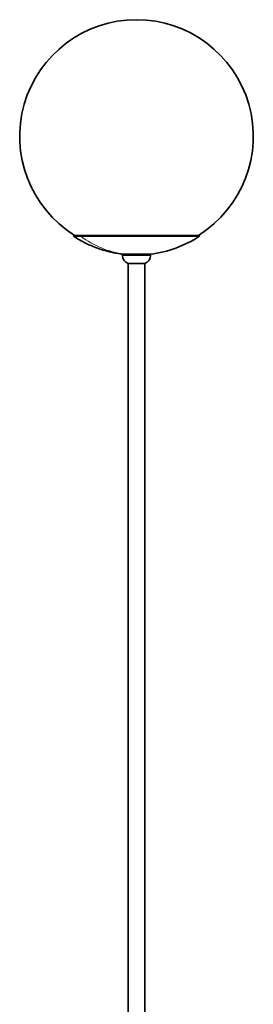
# Model space of a CAD drawing. Header units: millimetres. Extents: x 534 to 2723, y 468 to 4120.
# Tile 6 of 7: x 534 to 734, y 3276 to 4120. Entities that reach past the tile are written whole.
import ezdxf

# ---------------------------------------------------------------- set-up
doc = ezdxf.new("R2010")
doc.units = ezdxf.units.MM
doc.header["$LTSCALE"] = 15

msp = doc.modelspace()

# ---------------------------------------------------------------- linework, layer by layer
at = {"color": 7, "linetype": 'Continuous', "lineweight": 35}
for p, q in [((580.33, 3935.2), (579.78, 3934.37)), ((585.97, 3934.37), (579.78, 3934.37)), ((586.46, 3935.2), (580.33, 3935.2)), ((687.38, 3934.37), (585.97, 3934.37)), ((686.83, 3935.2), (586.46, 3935.2)), ((687.38, 3934.37), (686.83, 3935.2)), ((621.58, 3919.09), (621.58, 3917.82)), ((622.72, 3919.09), (621.58, 3919.09)), ((645.58, 3919.09), (622.72, 3919.09)), ((645.58, 3917.82), (645.58, 3919.09)), ((626.4, 3911.2), (627.09, 3911.2)), ((626.58, 3911.15), (626.58, 2472.87)), ((627.09, 3911.2), (640.75, 3911.2)), ((640.58, 2472.87), (640.58, 3911.15))]:
    msp.add_line(p, q, dxfattribs=at)
at = {"color": 7, "linetype": 'Continuous', "lineweight": 18}
for p, q in [((622.72, 3917.82), (621.58, 3917.82)), ((645.58, 3917.82), (622.72, 3917.82))]:
    msp.add_line(p, q, dxfattribs=at)
at = {"color": 7, "linetype": 'Continuous', "lineweight": 35}
for centre, radius, start, end in [((633.58, 4019.97), 100, 302.04641, 237.95359), ((633.38, 4017.34), 99, 277.02578, 303.05573), ((628.53, 3917.82), 6.95, 180, 252.19638), ((638.63, 3917.82), 6.95, 287.80362, 360)]:
    msp.add_arc(centre, radius, start, end, dxfattribs=at)
at = {"color": 7, "linetype": 'Continuous', "lineweight": 18}
msp.add_arc((634.56, 3999.62), 81.35, 233.33062, 261.86397, dxfattribs=at)
at = {"color": 7, "linetype": 'Continuous', "lineweight": 35}
msp.add_open_spline([(579.78, 3934.37), (581.45, 3933.32), (585.08, 3931.04), (591.33, 3927.81), (598.07, 3924.91), (605.14, 3922.48), (612.32, 3920.63), (618.12, 3919.45), (621.53, 3919.15), (622.28, 3919.09)], degree=3, knots=[0, 0, 0, 0, 0.129887, 0.28394, 0.462309, 0.611924, 0.774764, 0.950298, 1, 1, 1, 1], dxfattribs=at)

doc.saveas('drawing.dxf')
